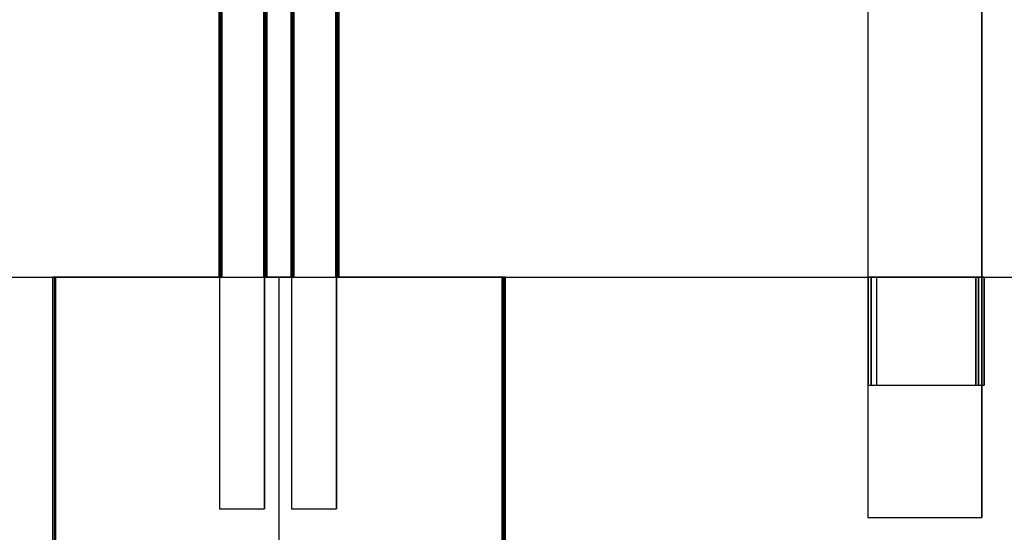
# Model space of a CAD drawing. Header units: inches. Extents: x 0 to 297, y -210 to 0.
# Tile 49 of 82: x 85.89 to 88.63, y -150.51 to -149.08. Entities that reach past the tile are written whole.
import ezdxf

# ---------------------------------------------------------------- set-up
doc = ezdxf.new("R2010")
doc.units = ezdxf.units.IN
doc.header["$MEASUREMENT"] = 0

msp = doc.modelspace()

# ---------------------------------------------------------------- linework, layer by layer
at = {"color": 18, "true_color": 0x000000}
for p, q in [((86.4455, -148.2959), (86.4455, -149.7959)), ((86.4455, -148.2959), (86.4455, -149.7959)), ((86.4506, -148.2959), (86.4506, -149.7959)), ((86.4506, -149.7959), (86.4506, -148.2959)), ((86.4536, -148.2959), (86.4536, -149.7959)), ((86.4536, -148.2959), (86.4536, -149.7959)), ((86.4536, -148.2959), (86.4536, -149.7959)), ((86.4536, -148.2959), (86.4536, -149.7959)), ((86.5705, -149.7959), (86.5705, -148.2959)), ((86.5705, -148.2959), (86.5705, -149.7959)), ((86.5756, -149.7959), (86.5756, -148.2959)), ((86.5756, -149.7959), (86.5756, -148.2959)), ((86.5786, -149.7959), (86.5786, -148.2959)), ((86.5786, -148.2959), (86.5786, -149.7959)), ((86.5786, -149.7959), (86.5786, -148.2959)), ((86.5786, -148.2959), (86.5786, -149.7959)), ((86.6455, -148.2959), (86.6455, -149.7959)), ((86.6455, -148.2959), (86.6455, -149.7959)), ((86.6506, -148.2959), (86.6506, -149.7959)), ((86.6506, -149.7959), (86.6506, -148.2959)), ((86.6536, -148.2959), (86.6536, -149.7959)), ((86.6536, -148.2959), (86.6536, -149.7959)), ((86.6536, -148.2959), (86.6536, -149.7959)), ((86.6536, -148.2959), (86.6536, -149.7959)), ((86.7705, -149.7959), (86.7705, -148.2959)), ((86.7705, -148.2959), (86.7705, -149.7959)), ((86.7756, -149.7959), (86.7756, -148.2959)), ((86.7756, -149.7959), (86.7756, -148.2959)), ((86.7786, -149.7959), (86.7786, -148.2959)), ((86.7786, -148.2959), (86.7786, -149.7959)), ((86.7786, -149.7959), (86.7786, -148.2959)), ((86.7786, -148.2959), (86.7786, -149.7959)), ((86.4477, -148.9401), (86.4477, -150.4401)), ((86.4477, -148.9401), (86.4477, -150.4401)), ((86.5727, -150.4401), (86.5727, -148.9401)), ((86.5727, -148.9401), (86.5727, -150.4401)), ((86.6477, -148.9401), (86.6477, -150.4401)), ((86.6477, -148.9401), (86.6477, -150.4401)), ((86.7727, -150.4401), (86.7727, -148.9401)), ((86.7727, -148.9401), (86.7727, -150.4401)), ((88.25, -148.9401), (88.25, -150.4641)), ((88.25, -148.9401), (88.25, -150.4641)), ((88.567, -150.4641), (88.567, -148.9401)), ((88.567, -148.9401), (88.567, -150.4641)), ((82.2458, -149.7959), (183.8458, -149.7959)), ((85.983, -149.7959), (85.983, -151.2959)), ((86.4455, -149.7959), (85.983, -149.7959)), ((85.983, -149.7959), (85.9875, -149.7959)), ((85.983, -149.7959), (85.983, -150.5459)), ((85.9875, -149.7959), (86.0235, -149.7959)), ((85.9881, -149.7959), (85.9881, -151.2959)), ((86.4506, -149.7959), (85.9881, -149.7959)), ((85.9881, -149.7959), (85.9926, -149.7959)), ((85.9881, -150.5459), (85.9881, -149.7959)), ((85.9911, -149.7959), (85.9911, -151.2959)), ((86.4536, -149.7959), (85.9911, -149.7959)), ((85.9911, -149.7959), (85.9956, -149.7959)), ((85.9911, -149.7959), (85.9911, -150.5459)), ((85.9911, -149.7959), (85.9911, -151.2959)), ((86.4536, -149.7959), (85.9911, -149.7959)), ((85.9911, -149.7959), (85.9956, -149.7959)), ((85.9911, -149.7959), (85.9911, -150.5459)), ((85.9926, -149.7959), (86.0286, -149.7959)), ((85.9956, -149.7959), (86.0316, -149.7959)), ((85.9956, -149.7959), (86.0316, -149.7959)), ((86.0235, -149.7959), (86.0935, -149.7959)), ((86.0286, -149.7959), (86.0986, -149.7959)), ((86.0316, -149.7959), (86.1016, -149.7959)), ((86.0316, -149.7959), (86.1016, -149.7959)), ((86.0935, -149.7959), (86.1935, -149.7959)), ((86.0986, -149.7959), (86.1986, -149.7959)), ((86.1016, -149.7959), (86.2016, -149.7959)), ((86.1016, -149.7959), (86.2016, -149.7959)), ((86.1935, -149.7959), (86.3175, -149.7959)), ((86.1986, -149.7959), (86.3226, -149.7959)), ((86.2016, -149.7959), (86.3256, -149.7959)), ((86.2016, -149.7959), (86.3256, -149.7959)), ((86.3175, -149.7959), (86.4585, -149.7959)), ((86.3226, -149.7959), (86.4636, -149.7959)), ((86.3256, -149.7959), (86.4666, -149.7959)), ((86.3256, -149.7959), (86.4666, -149.7959)), ((86.4585, -149.7959), (86.608, -149.7959)), ((86.4636, -149.7959), (86.6131, -149.7959)), ((86.4666, -149.7959), (86.6161, -149.7959)), ((86.4666, -149.7959), (86.6161, -149.7959)), ((86.6455, -149.7959), (86.5705, -149.7959)), ((86.5705, -149.7959), (86.6455, -149.7959)), ((86.6131, -149.7959), (86.5756, -149.7959)), ((86.5756, -149.7959), (86.6506, -149.7959)), ((86.6536, -149.7959), (86.5786, -149.7959)), ((86.5786, -149.7959), (86.6536, -149.7959)), ((86.6536, -149.7959), (86.5786, -149.7959)), ((86.5786, -149.7959), (86.6536, -149.7959)), ((86.608, -149.7959), (86.7575, -149.7959)), ((86.6506, -149.7959), (86.6131, -149.7959)), ((86.6131, -149.7959), (86.7626, -149.7959)), ((86.6131, -151.2959), (86.6131, -149.7959)), ((86.6161, -149.7959), (86.7656, -149.7959)), ((86.6161, -149.7959), (86.7656, -149.7959)), ((86.7575, -149.7959), (86.8985, -149.7959)), ((86.7626, -149.7959), (86.9036, -149.7959)), ((86.7656, -149.7959), (86.9066, -149.7959)), ((86.7656, -149.7959), (86.9066, -149.7959)), ((87.233, -149.7959), (86.7705, -149.7959)), ((87.2381, -149.7959), (86.7756, -149.7959)), ((87.2411, -149.7959), (86.7786, -149.7959)), ((87.2411, -149.7959), (86.7786, -149.7959)), ((86.8985, -149.7959), (87.0225, -149.7959)), ((86.9036, -149.7959), (87.0276, -149.7959)), ((86.9066, -149.7959), (87.0306, -149.7959)), ((86.9066, -149.7959), (87.0306, -149.7959)), ((87.0225, -149.7959), (87.1225, -149.7959)), ((87.0276, -149.7959), (87.1276, -149.7959)), ((87.0306, -149.7959), (87.1306, -149.7959)), ((87.0306, -149.7959), (87.1306, -149.7959)), ((87.1225, -149.7959), (87.1925, -149.7959)), ((87.1276, -149.7959), (87.1976, -149.7959)), ((87.1306, -149.7959), (87.2006, -149.7959)), ((87.1306, -149.7959), (87.2006, -149.7959)), ((87.1925, -149.7959), (87.2285, -149.7959)), ((87.1976, -149.7959), (87.2336, -149.7959)), ((87.2006, -149.7959), (87.2366, -149.7959)), ((87.2006, -149.7959), (87.2366, -149.7959)), ((87.2285, -149.7959), (87.233, -149.7959)), ((87.233, -151.2959), (87.233, -149.7959)), ((87.233, -149.7959), (87.233, -150.5459)), ((87.2336, -149.7959), (87.2381, -149.7959)), ((87.2366, -149.7959), (87.2411, -149.7959)), ((87.2366, -149.7959), (87.2411, -149.7959)), ((87.2381, -151.2959), (87.2381, -149.7959)), ((87.2381, -150.5459), (87.2381, -149.7959)), ((87.2411, -151.2959), (87.2411, -149.7959)), ((87.2411, -149.7959), (87.2411, -150.5459)), ((87.2411, -151.2959), (87.2411, -149.7959)), ((87.2411, -149.7959), (87.2411, -150.5459)), ((88.2506, -149.7959), (88.2506, -150.0959)), ((88.5496, -149.7959), (88.2506, -149.7959)), ((88.2506, -149.7959), (88.5496, -149.7959)), ((88.2506, -149.7959), (88.2506, -150.0959)), ((88.2582, -149.7959), (88.2582, -150.0959)), ((88.5572, -149.7959), (88.2582, -149.7959)), ((88.2582, -149.7959), (88.5572, -149.7959)), ((88.2582, -149.7959), (88.2582, -150.0959)), ((88.2587, -149.7959), (88.2587, -150.0959)), ((88.5577, -149.7959), (88.2587, -149.7959)), ((88.2587, -149.7959), (88.5577, -149.7959)), ((88.2587, -149.7959), (88.2587, -150.0959)), ((88.274, -149.7959), (88.274, -150.0959)), ((88.573, -149.7959), (88.274, -149.7959)), ((88.274, -149.7959), (88.573, -149.7959)), ((88.274, -149.7959), (88.274, -150.0959)), ((88.274, -149.7959), (88.274, -150.0959)), ((88.573, -149.7959), (88.274, -149.7959)), ((88.274, -149.7959), (88.573, -149.7959)), ((88.274, -149.7959), (88.274, -150.0959)), ((88.274, -149.7959), (88.274, -150.0959)), ((88.573, -149.7959), (88.274, -149.7959)), ((88.274, -149.7959), (88.573, -149.7959)), ((88.274, -149.7959), (88.274, -150.0959)), ((88.5496, -150.0959), (88.5496, -149.7959)), ((88.5496, -149.7959), (88.5496, -150.0959)), ((88.5572, -150.0959), (88.5572, -149.7959)), ((88.5572, -149.7959), (88.5572, -150.0959)), ((88.5577, -150.0959), (88.5577, -149.7959)), ((88.5577, -150.0959), (88.5577, -149.7959)), ((88.573, -150.0959), (88.573, -149.7959)), ((88.573, -149.7959), (88.573, -150.0959)), ((88.573, -150.0959), (88.573, -149.7959)), ((88.573, -149.7959), (88.573, -150.0959)), ((88.573, -150.0959), (88.573, -149.7959)), ((88.573, -149.7959), (88.573, -150.0959)), ((88.2506, -150.0959), (88.5496, -150.0959)), ((88.2506, -150.0959), (88.5496, -150.0959)), ((88.2582, -150.0959), (88.5572, -150.0959)), ((88.2582, -150.0959), (88.5572, -150.0959)), ((88.2587, -150.0959), (88.5577, -150.0959)), ((88.2587, -150.0959), (88.5577, -150.0959)), ((88.274, -150.0959), (88.573, -150.0959)), ((88.274, -150.0959), (88.573, -150.0959)), ((88.274, -150.0959), (88.573, -150.0959)), ((88.274, -150.0959), (88.573, -150.0959)), ((88.274, -150.0959), (88.573, -150.0959)), ((88.274, -150.0959), (88.573, -150.0959)), ((86.4477, -150.4401), (86.5727, -150.4401)), ((86.4477, -150.4401), (86.5727, -150.4401)), ((86.6477, -150.4401), (86.7727, -150.4401)), ((86.6477, -150.4401), (86.7727, -150.4401)), ((88.25, -150.4641), (88.567, -150.4641)), ((88.25, -150.4641), (88.567, -150.4641))]:
    msp.add_line(p, q, dxfattribs=at)

doc.saveas('drawing.dxf')
